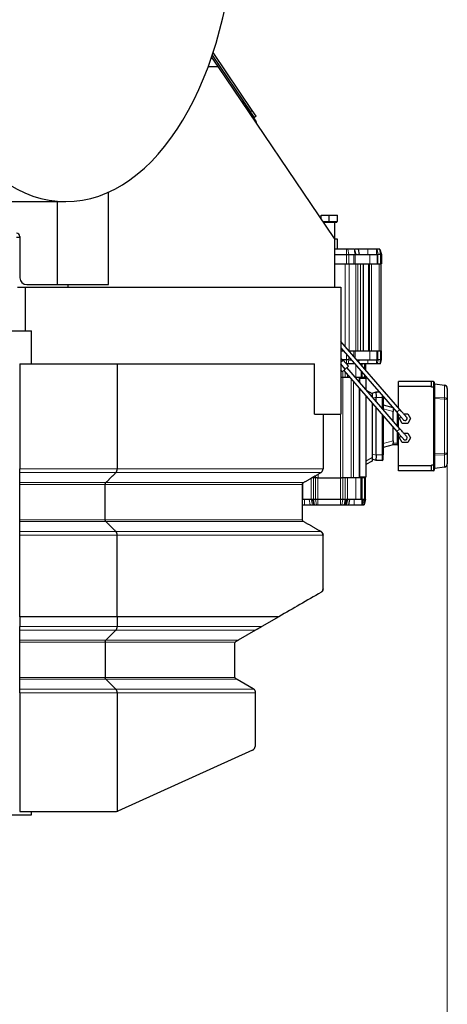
# Model space of a CAD drawing. Header units: inches. Extents: x 0 to 23760, y -13 to 16800.
# Tile 157 of 256: x 8740 to 9363, y 12909 to 14345. Entities that reach past the tile are written whole.
import ezdxf

# ---------------------------------------------------------------- set-up
doc = ezdxf.new("R2010")
doc.units = ezdxf.units.IN
doc.layers.add('1', color=7, linetype='Continuous', true_color=0xffffff)
doc.layers.add('254', color=7, linetype='Continuous', true_color=0xffffff)
doc.styles.add('latin_extended', font='simplex.shx')
doc.dimstyles.get("Standard").update_dxf_attribs({"dimtxt": 0.18, "dimasz": 0.18, "dimexe": 0.18, "dimexo": 0.0625, "dimgap": 0.09, "dimtad": 0, "dimtih": 1, "dimtoh": 1, "dimdec": 4, "dimzin": 0, "dimdsep": 46, "dimtxsty": 'Standard', "dimcen": 0.09, "dimadec": 0, "dimazin": 0, "dimtfac": 1, "dimtdec": 4, "dimtofl": 0, "dimtmove": 0, "dimatfit": 3, "dimfxl": 1, "dimtolj": 1, "dimtzin": 0, "dimarcsym": 0})

# ---------------------------------------------------------------- blocks, each defined once
blk = doc.blocks.new('_U10')
at = {"layer": '254', "color": 3, "linetype": 'Continuous', "lineweight": 13, "transparency": 16777216}
for p, q in [((9362.6, 13712.3), (9362.6, 10536.7)), ((1122.9, 11976.3), (1122.9, 10536.7)), ((1262.9, 10576.7), (9222.6, 10576.7))]:
    blk.add_line(p, q, dxfattribs=at)
at = {"layer": '254', "color": 3, "transparency": 16777216}
for points in [[(1262.9, 10600), (1262.9, 10553.4), (1122.9, 10576.7)], [(9222.6, 10553.4), (9222.6, 10600), (9362.6, 10576.7)]]:
    blk.add_solid(points, dxfattribs=at)
at = {"layer": 'Defpoints', "color": 0, "transparency": 16777216}
for p in [(9362.6, 13752.3), (1122.9, 12016.3), (9362.6, 10576.7)]:
    blk.add_point(p, dxfattribs=at)
at = {"layer": '254', "color": 2, "lineweight": 13, "transparency": 16777216, "insert": (4996.1, 10786.7), "char_height": 140, "attachment_point": 1, "style": 'latin_extended'}
blk.add_mtext('\\A1;8240', dxfattribs=at)

msp = doc.modelspace()

# ---------------------------------------------------------------- linework, layer by layer
at = {"layer": '1', "color": 2, "linetype": 'Continuous', "lineweight": 25}
for p, q in [((9028.719, 14276.832), (9019.239, 14290.888)), ((9020.17, 14293.643), (9075.934, 14210.968)), ((9078.422, 14212.645), (9021.358, 14297.245)), ((9014.251, 14276.832), (9028.719, 14276.832)), ((9198.014, 14025.843), (9028.719, 14276.832)), ((9066.446, 14220.9), (9067.119, 14221.354)), ((9067.119, 14221.354), (9072.711, 14213.064)), ((9072.711, 14213.064), (9083.988, 14196.346)), ((9074.141, 14213.626), (9072.898, 14212.788)), ((9081.526, 14202.677), (9075.934, 14210.968)), ((9078.21, 14204.912), (9079.454, 14205.751)), ((9084.014, 14204.355), (9078.422, 14212.645)), ((9084.014, 14204.355), (9081.526, 14202.677)), ((8869.014, 13958.832), (8869.014, 14093.719)), ((8565.973, 14079.833), (8806.804, 14079.833)), ((8794.792, 13958.832), (8794.792, 14079.835)), ((9178.604, 14060.132), (9190.604, 14060.132)), ((9178.604, 14054.619), (9178.604, 14060.132)), ((9181.091, 14050.932), (9190.604, 14050.932)), ((9181.631, 14050.132), (9201.854, 14050.132)), ((9182.604, 14050.132), (9182.604, 14048.688)), ((9190.604, 14060.132), (9202.604, 14060.132)), ((9190.604, 14050.932), (9190.604, 14060.132)), ((9190.604, 14050.932), (9202.604, 14050.932)), ((9198.604, 14025.132), (9198.604, 14050.132)), ((9201.854, 14050.132), (9201.854, 14050.932)), ((9202.604, 14050.932), (9202.604, 14060.132)), ((8739.805, 14028.832), (8739.805, 13968.832)), ((9202.604, 14025.132), (9198.013, 14025.132)), ((9198.014, 14025.843), (9198.014, 13955.332)), ((9202.604, 14010.332), (9202.604, 14025.132)), ((9215.694, 14010.332), (9198.013, 14010.332)), ((9217.634, 14010.332), (9215.694, 14010.332)), ((9226.835, 14010.332), (9217.634, 14010.332)), ((9227.104, 14010.332), (9226.835, 14010.332)), ((9232.74, 14010.332), (9234.218, 14002.532)), ((9259.622, 14010.332), (9246.581, 14010.332)), ((9263.814, 14010.332), (9260.236, 14010.332)), ((9264.514, 14010.332), (9263.814, 14010.332)), ((9264.514, 14010.332), (9266.604, 14002.532)), ((9198.013, 13989.332), (9215.694, 13989.332)), ((9198.014, 14002.532), (9215.694, 14002.532)), ((9215.694, 14002.532), (9219.028, 14002.532)), ((9215.694, 13989.332), (9219.028, 13989.332)), ((9219.028, 14002.532), (9226.25, 14002.532)), ((9219.028, 13989.332), (9226.25, 13989.332)), ((9226.25, 14002.532), (9228.251, 14002.532)), ((9226.25, 13989.332), (9228.251, 13989.332)), ((9228.251, 14002.532), (9249.604, 14002.532)), ((9228.251, 13989.332), (9249.604, 13989.332)), ((9240.104, 13989.332), (9240.104, 13862.332)), ((9249.604, 14002.532), (9260.604, 14002.532)), ((9249.604, 13989.332), (9260.604, 13989.332)), ((9260.604, 14002.532), (9260.604, 13989.332)), ((9260.604, 14002.532), (9261.327, 14002.532)), ((9260.604, 13989.332), (9261.327, 13989.332)), ((9261.327, 14002.532), (9261.823, 14002.532)), ((9261.327, 13989.332), (9265.401, 13989.332)), ((9265.401, 14002.532), (9261.823, 14002.532)), ((9266.604, 14002.532), (9265.401, 14002.532)), ((9266.604, 13989.332), (9265.401, 13989.332)), ((9265.604, 13989.332), (9265.604, 13862.332)), ((9266.604, 14002.532), (9266.604, 13989.332)), ((8736.099, 13955.332), (8747.514, 13955.332)), ((8747.514, 13955.332), (8747.514, 13891.342)), ((8747.514, 13955.332), (9207.514, 13955.332)), ((8749.805, 13958.832), (8794.792, 13958.832)), ((8794.792, 13958.832), (8869.014, 13958.832)), ((8810.075, 13955.332), (8810.075, 13958.832)), ((9207.514, 13955.332), (9207.514, 13769.832)), ((8064.393, 13891.341), (8756.514, 13891.341)), ((8756.514, 13843.322), (8756.514, 13891.341)), ((9293.541, 13776.628), (9207.514, 13875.792)), ((9207.513, 13862.332), (9211.248, 13862.332)), ((9207.514, 13866.637), (9289.009, 13772.697)), ((9219.191, 13862.332), (9226.25, 13862.332)), ((9226.25, 13862.332), (9228.251, 13862.332)), ((9228.251, 13862.332), (9249.604, 13862.332)), ((9249.604, 13862.332), (9260.604, 13862.332)), ((9260.604, 13849.132), (9260.604, 13862.332)), ((9260.604, 13862.332), (9261.327, 13862.332)), ((9261.327, 13862.332), (9265.401, 13862.332)), ((9266.604, 13862.332), (9265.401, 13862.332)), ((9266.604, 13849.132), (9266.604, 13862.332)), ((9207.54, 13853.866), (9207.513, 13853.897)), ((9207.514, 13853.789), (9207.54, 13853.866)), ((9210.312, 13848.382), (9207.514, 13851.608)), ((9207.514, 13845.955), (9210.69, 13848.71)), ((9215.694, 13849.132), (9209.662, 13849.132)), ((9218.553, 13839.646), (9210.69, 13848.71)), ((9219.028, 13849.132), (9215.694, 13849.132)), ((9219.028, 13849.132), (9222.699, 13849.132)), ((9230.643, 13849.132), (9249.604, 13849.132)), ((9233.577, 13845.749), (9234.218, 13849.132)), ((9249.604, 13849.132), (9260.604, 13849.132)), ((9260.604, 13849.132), (9261.327, 13849.132)), ((9261.327, 13849.132), (9261.823, 13849.132)), ((9265.401, 13849.132), (9261.823, 13849.132)), ((9265.05, 13843.332), (9266.604, 13849.132)), ((9266.604, 13849.132), (9265.401, 13849.132)), ((8739.514, 13843.332), (8739.514, 13689.929)), ((8739.514, 13843.332), (8881.505, 13843.332)), ((8881.505, 13843.332), (9169.291, 13843.332)), ((8881.505, 13843.332), (8881.505, 13689.929)), ((9169.291, 13769.832), (9169.291, 13843.332)), ((9209.489, 13831.782), (9207.513, 13834.059)), ((9209.489, 13831.782), (9207.513, 13834.059)), ((9214.021, 13835.714), (9207.514, 13843.215)), ((9209.489, 13831.782), (9214.021, 13835.714)), ((9209.489, 13831.782), (9209.489, 13831.782)), ((9211.755, 13833.748), (9289.009, 13744.697)), ((9214.021, 13835.714), (9218.553, 13839.646)), ((9215.694, 13843.332), (9215.355, 13843.332)), ((9217.992, 13843.332), (9215.694, 13843.332)), ((9293.541, 13748.628), (9216.287, 13837.68)), ((9227.193, 13843.332), (9217.992, 13843.332)), ((9236.806, 13843.332), (9235.674, 13843.332)), ((9237.104, 13843.332), (9237.104, 13841.683)), ((9237.104, 13832.528), (9237.104, 13823.332)), ((9243.604, 13843.332), (9243.604, 13834.191)), ((9259.623, 13843.332), (9246.581, 13843.332)), ((9264.221, 13843.332), (9260.644, 13843.332)), ((9265.05, 13843.332), (9264.221, 13843.332)), ((9207.514, 13823.332), (9208.439, 13823.332)), ((9210.569, 13823.332), (9208.439, 13823.332)), ((9213.64, 13823.332), (9210.569, 13823.332)), ((9217.175, 13823.332), (9213.64, 13823.332)), ((9220.791, 13823.332), (9217.175, 13823.332)), ((9229.104, 13823.332), (9228.734, 13823.332)), ((9237.104, 13823.332), (9229.104, 13823.332)), ((9234.104, 13823.332), (9234.104, 13817.14)), ((9234.604, 13822.832), (9234.604, 13821.832)), ((9244.104, 13822.832), (9234.604, 13822.832)), ((9234.604, 13821.832), (9234.604, 13816.565)), ((9237.104, 13822.832), (9237.104, 13823.332)), ((9238.569, 13823.332), (9237.104, 13823.332)), ((9242.14, 13823.332), (9238.569, 13823.332)), ((9243.604, 13823.332), (9242.14, 13823.332)), ((9243.604, 13825.035), (9243.604, 13823.332)), ((9244.104, 13822.832), (9244.104, 13821.832)), ((9244.104, 13821.832), (9244.104, 13805.614)), ((9291.604, 13810.232), (9291.604, 13817.332)), ((9339.604, 13817.332), (9291.604, 13817.332)), ((9342.604, 13817.332), (9339.604, 13817.332)), ((9339.604, 13810.232), (9339.604, 13817.332)), ((9343.604, 13816.332), (9343.604, 13808.918)), ((9234.104, 13807.984), (9234.104, 13676.832)), ((9234.604, 13807.408), (9234.604, 13678.332)), ((9244.595, 13805.049), (9253.104, 13800.136)), ((9253.104, 13800.612), (9259.084, 13802.326)), ((9259.084, 13802.326), (9259.104, 13802.332)), ((9259.104, 13802.332), (9263.299, 13802.332)), ((9339.604, 13810.232), (9291.604, 13810.232)), ((9291.604, 13778.859), (9291.604, 13810.232)), ((9339.604, 13809.332), (9339.604, 13810.232)), ((9342.604, 13809.332), (9339.604, 13809.332)), ((9343.604, 13808.918), (9343.604, 13695.746)), ((9344.465, 13814.302), (9358.3, 13812.358)), ((9362.604, 13807.407), (9362.604, 13791.023)), ((9244.104, 13796.457), (9244.104, 13678.332)), ((9253.104, 13800.136), (9253.104, 13800.612)), ((9253.104, 13800.136), (9253.104, 13794.94)), ((9259.104, 13788.323), (9259.104, 13794.332)), ((9269.104, 13795.641), (9269.104, 13794.332)), ((9269.104, 13794.332), (9269.104, 13776.796)), ((9362.604, 13791.023), (9362.604, 13713.642)), ((9253.104, 13786.084), (9253.104, 13706.724)), ((9259.104, 13710.332), (9259.104, 13779.167)), ((9269.104, 13783.332), (9283.016, 13779.604)), ((9283.604, 13778.926), (9283.604, 13777.332)), ((9283.604, 13777.332), (9283.604, 13774.829)), ((9283.604, 13774.829), (9283.604, 13773.651)), ((9283.604, 13760.082), (9283.604, 13773.651)), ((9169.291, 13769.832), (9207.514, 13769.832)), ((9181.514, 13769.832), (9181.514, 13689.929)), ((9269.104, 13767.64), (9269.104, 13710.332)), ((9291.604, 13750.861), (9291.604, 13769.707)), ((9293.021, 13763.332), (9294.669, 13766.185)), ((9297.063, 13756.332), (9293.021, 13763.332)), ((9298.992, 13770.332), (9305.146, 13770.332)), ((9305.146, 13770.332), (9309.187, 13763.332)), ((9309.187, 13763.332), (9305.146, 13756.332)), ((9283.604, 13731.013), (9283.604, 13750.927)), ((9305.146, 13756.332), (9297.063, 13756.332)), ((9283.604, 13731.013), (9283.604, 13729.835)), ((9291.604, 13694.432), (9291.604, 13741.706)), ((9293.021, 13735.332), (9294.664, 13738.178)), ((9297.063, 13728.332), (9293.021, 13735.332)), ((9299.003, 13742.332), (9305.146, 13742.332)), ((9305.146, 13742.332), (9309.187, 13735.332)), ((9309.187, 13735.332), (9305.146, 13728.332)), ((9283.604, 13725.217), (9269.104, 13721.332)), ((9283.604, 13729.835), (9283.604, 13727.332)), ((9283.604, 13725.332), (9283.604, 13727.332)), ((9289.604, 13725.332), (9283.604, 13725.332)), ((9283.604, 13725.332), (9283.604, 13725.217)), ((9305.146, 13728.332), (9297.063, 13728.332)), ((9253.104, 13701.528), (9244.104, 13696.332)), ((9253.104, 13706.724), (9253.104, 13701.528)), ((9259.084, 13702.338), (9253.104, 13704.052)), ((9259.104, 13702.332), (9259.084, 13702.338)), ((9267.604, 13702.332), (9259.104, 13702.332)), ((9269.104, 13703.832), (9269.104, 13710.332)), ((9362.604, 13713.642), (9362.604, 13697.257)), ((8739.514, 13684.732), (8739.514, 13689.929)), ((9291.604, 13687.332), (9291.604, 13694.432)), ((9339.604, 13694.432), (9291.604, 13694.432)), ((9339.604, 13687.332), (9291.604, 13687.332)), ((9342.604, 13695.332), (9339.604, 13695.332)), ((9339.604, 13694.432), (9339.604, 13695.332)), ((9339.604, 13687.332), (9339.604, 13694.432)), ((9342.604, 13687.332), (9339.604, 13687.332)), ((9343.604, 13695.746), (9343.604, 13688.332)), ((9358.3, 13692.306), (9344.465, 13690.362)), ((9167.569, 13676.832), (9164.846, 13676.832)), ((9170.64, 13676.832), (9167.569, 13676.832)), ((9172.77, 13676.832), (9170.64, 13676.832)), ((9172.77, 13676.832), (9174.305, 13676.832)), ((9174.305, 13676.832), (9206.903, 13676.832)), ((9206.903, 13676.832), (9208.439, 13676.832)), ((9210.569, 13676.832), (9208.439, 13676.832)), ((9213.64, 13676.832), (9210.569, 13676.832)), ((9217.175, 13676.832), (9213.64, 13676.832)), ((9229.104, 13676.832), (9217.175, 13676.832)), ((9237.104, 13676.832), (9229.104, 13676.832)), ((9234.604, 13678.332), (9234.604, 13677.332)), ((9244.104, 13677.332), (9234.604, 13677.332)), ((9237.104, 13676.832), (9237.104, 13677.332)), ((9237.104, 13645.582), (9237.104, 13676.832)), ((9238.569, 13676.832), (9237.104, 13676.832)), ((9242.14, 13676.832), (9238.569, 13676.832)), ((9243.604, 13676.832), (9242.14, 13676.832)), ((9243.604, 13645.582), (9243.604, 13676.832)), ((9244.104, 13677.332), (9244.104, 13678.332)), ((8739.514, 13667.412), (8739.514, 13670.01)), ((8739.514, 13615.876), (8739.514, 13667.412)), ((8864.185, 13615.876), (8864.185, 13667.412)), ((9151.514, 13615.876), (9151.514, 13667.412)), ((9152.104, 13645.582), (9151.513, 13645.582)), ((9164.033, 13645.582), (9152.104, 13645.582)), ((9165.947, 13645.582), (9164.033, 13645.582)), ((9167.569, 13645.582), (9165.947, 13645.582)), ((9170.64, 13645.582), (9167.569, 13645.582)), ((9174.175, 13645.582), (9170.64, 13645.582)), ((9207.033, 13645.582), (9174.175, 13645.582)), ((9210.569, 13645.582), (9207.033, 13645.582)), ((9213.64, 13645.582), (9210.569, 13645.582)), ((9213.64, 13645.582), (9215.262, 13645.582)), ((9217.197, 13645.582), (9215.053, 13637.582)), ((9217.175, 13645.582), (9215.262, 13645.582)), ((9229.104, 13645.582), (9217.175, 13645.582)), ((9220.008, 13645.582), (9218.491, 13637.582)), ((9237.104, 13645.582), (9229.104, 13645.582)), ((9238.569, 13645.582), (9237.104, 13645.582)), ((9239.726, 13645.582), (9238.569, 13645.582)), ((9242.14, 13645.582), (9239.726, 13645.582)), ((9243.604, 13645.582), (9241.461, 13637.582)), ((9243.604, 13645.582), (9242.14, 13645.582)), ((9151.513, 13637.582), (9154.376, 13637.582)), ((9167.955, 13637.582), (9167.987, 13637.582)), ((9167.987, 13637.582), (9169.085, 13637.582)), ((9169.085, 13637.582), (9172.156, 13637.582)), ((9172.156, 13637.582), (9174.175, 13637.582)), ((9174.175, 13637.582), (9207.033, 13637.582)), ((9207.033, 13637.582), (9209.053, 13637.582)), ((9209.053, 13637.582), (9212.124, 13637.582)), ((9212.124, 13637.582), (9213.393, 13637.582)), ((9213.393, 13637.582), (9213.475, 13637.582)), ((9226.874, 13637.582), (9237.835, 13637.582)), ((9238.284, 13637.582), (9240.624, 13637.582)), ((9240.624, 13637.582), (9241.461, 13637.582)), ((8739.514, 13593.359), (8739.514, 13598.556)), ((8739.514, 13474.419), (8739.514, 13459.924)), ((8881.505, 13474.419), (8881.505, 13459.924)), ((8881.505, 13474.419), (8881.505, 13474.419)), ((9117.282, 13474.419), (9092.244, 13459.924)), ((8739.514, 13454.732), (8739.514, 13459.924)), ((8739.514, 13440.01), (8739.514, 13454.732)), ((8865.051, 13440.01), (8879.773, 13454.732)), ((9083.277, 13454.732), (9057.846, 13440.01)), ((8739.514, 13437.412), (8739.514, 13440.01)), ((8739.514, 13385.876), (8739.514, 13437.412)), ((8864.185, 13437.412), (8864.185, 13385.876)), ((9052.514, 13435.194), (9052.514, 13387.117)), ((8739.514, 13383.278), (8739.514, 13385.876)), ((8739.514, 13368.556), (8739.514, 13383.278)), ((8865.051, 13383.278), (8879.773, 13368.556)), ((9056.163, 13383.278), (9079.514, 13369.797)), ((8739.514, 13363.359), (8739.514, 13368.556)), ((8739.514, 13363.359), (8739.514, 13190.332)), ((8881.505, 13363.359), (8881.505, 13190.56)), ((9081.025, 13368.556), (9081.208, 13368.337)), ((9082.514, 13363.359), (9082.514, 13285.268)), ((9078.986, 13279.801), (8882.339, 13190.866)), ((8064.393, 13185.341), (8756.514, 13185.341)), ((8739.514, 13190.332), (8879.867, 13190.332)), ((8756.514, 13185.341), (8756.514, 13190.338))]:
    msp.add_line(p, q, dxfattribs=at)
at = {"layer": '1', "color": 110, "linetype": 'Continuous', "lineweight": 13}
for p, q in [((9065.31, 14226.719), (9063.393, 14225.427)), ((9072.711, 14213.064), (9072.038, 14212.61)), ((9075.934, 14210.968), (9078.422, 14212.645)), ((9215.694, 14010.332), (9215.694, 14002.532)), ((9217.634, 14010.332), (9219.028, 14002.532)), ((9246.581, 14010.332), (9246.581, 14002.532)), ((9263.814, 14010.332), (9265.401, 14002.532)), ((9213.791, 13989.332), (9213.791, 13868.559)), ((9215.694, 14002.532), (9215.694, 13989.332)), ((9219.028, 14002.532), (9219.028, 13989.332)), ((9219.447, 13989.332), (9219.447, 13862.332)), ((9226.25, 14002.532), (9226.25, 13989.332)), ((9228.251, 14002.532), (9228.251, 13989.332)), ((9229.433, 13989.332), (9229.433, 13862.332)), ((9232.261, 13989.332), (9232.261, 13862.332)), ((9236.104, 13989.332), (9236.104, 13862.332)), ((9247.604, 13989.332), (9247.604, 13862.332)), ((9249.447, 13989.332), (9249.447, 13862.332)), ((9249.604, 14002.532), (9249.604, 13989.332)), ((9252.276, 13989.332), (9252.276, 13862.332)), ((9261.327, 14002.532), (9261.327, 13989.332)), ((9263.261, 13989.332), (9263.261, 13862.332)), ((9265.401, 14002.532), (9265.401, 13989.332)), ((9226.25, 13854.195), (9226.25, 13862.332)), ((9228.251, 13851.889), (9228.251, 13862.332)), ((9249.604, 13849.132), (9249.604, 13862.332)), ((9261.327, 13849.132), (9261.327, 13862.332)), ((9265.401, 13849.132), (9265.401, 13862.332)), ((9215.694, 13849.132), (9215.694, 13857.207)), ((9215.694, 13843.332), (9215.694, 13849.132)), ((9217.992, 13843.332), (9219.028, 13849.132)), ((9219.028, 13849.132), (9219.028, 13853.364)), ((9246.581, 13843.332), (9246.581, 13849.132)), ((9264.221, 13843.332), (9265.401, 13849.132)), ((9210.569, 13832.719), (9210.569, 13823.332)), ((9213.64, 13831.575), (9213.64, 13823.332)), ((9217.175, 13843.332), (9217.175, 13841.234)), ((9217.175, 13838.45), (9217.175, 13836.655)), ((9229.104, 13841.749), (9229.104, 13823.332)), ((9238.569, 13843.332), (9238.569, 13839.995)), ((9238.569, 13830.84), (9238.569, 13823.332)), ((9242.14, 13843.332), (9242.14, 13835.879)), ((9210.439, 13823.332), (9210.439, 13676.832)), ((9217.175, 13827.5), (9217.175, 13823.332)), ((9222.55, 13821.304), (9222.55, 13676.832)), ((9226.085, 13817.227), (9226.085, 13676.832)), ((9244.104, 13821.832), (9234.604, 13821.832)), ((9242.14, 13826.723), (9242.14, 13823.332)), ((9342.604, 13809.332), (9342.604, 13817.332)), ((9342.604, 13695.332), (9342.604, 13809.332)), ((9358.3, 13811.488), (9344.465, 13813.432)), ((9344.465, 13813.432), (9344.465, 13794.749)), ((9358.3, 13793.944), (9358.3, 13811.488)), ((9259.084, 13794.636), (9254.715, 13793.383)), ((9267.604, 13794.332), (9259.104, 13794.332)), ((9267.604, 13797.37), (9267.604, 13794.332)), ((9269.104, 13794.332), (9267.604, 13794.332)), ((9267.604, 13778.526), (9267.604, 13794.332)), ((9344.465, 13794.749), (9358.3, 13793.944)), ((9358.3, 13791.843), (9344.465, 13792.648)), ((9344.465, 13792.648), (9344.465, 13712.016)), ((9358.3, 13712.821), (9358.3, 13791.843)), ((9283.604, 13773.651), (9269.104, 13777.536)), ((9284.988, 13777.332), (9283.604, 13777.332)), ((9289.009, 13772.697), (9293.541, 13776.628)), ((9206.903, 13769.832), (9206.903, 13676.832)), ((9267.604, 13710.332), (9267.604, 13769.37)), ((9289.604, 13753.166), (9289.604, 13772.011)), ((9289.009, 13744.697), (9293.541, 13748.628)), ((9269.104, 13727.128), (9283.604, 13731.013)), ((9289.604, 13727.332), (9289.604, 13744.01)), ((9289.604, 13727.332), (9283.604, 13727.332)), ((9291.604, 13727.332), (9289.604, 13727.332)), ((9289.604, 13725.332), (9289.604, 13727.332)), ((9244.104, 13701.528), (9253.104, 13706.724)), ((9253.104, 13711.743), (9259.084, 13710.028)), ((9259.104, 13710.332), (9267.604, 13710.332)), ((9267.604, 13710.332), (9267.604, 13702.332)), ((9269.104, 13710.332), (9267.604, 13710.332)), ((9344.465, 13712.016), (9358.3, 13712.821)), ((9358.3, 13710.721), (9344.465, 13709.915)), ((9344.465, 13709.915), (9344.465, 13691.232)), ((9358.3, 13693.176), (9358.3, 13710.721)), ((9342.604, 13687.332), (9342.604, 13695.332)), ((9344.465, 13691.232), (9358.3, 13693.176)), ((8879.773, 13684.732), (8739.514, 13684.732)), ((9178.514, 13684.732), (8879.773, 13684.732)), ((9164.033, 13645.582), (9164.033, 13676.372)), ((9167.569, 13645.582), (9167.569, 13676.832)), ((9170.64, 13645.582), (9170.64, 13676.832)), ((9170.77, 13680.263), (9170.77, 13676.832)), ((9174.175, 13645.582), (9174.175, 13676.832)), ((9174.305, 13682.305), (9174.305, 13676.832)), ((9207.033, 13645.582), (9207.033, 13676.832)), ((9210.569, 13645.582), (9210.569, 13676.832)), ((9213.64, 13645.582), (9213.64, 13676.832)), ((9217.175, 13645.582), (9217.175, 13676.832)), ((9229.104, 13645.582), (9229.104, 13676.832)), ((9244.104, 13678.332), (9234.604, 13678.332)), ((9238.569, 13645.582), (9238.569, 13676.832)), ((9242.14, 13645.582), (9242.14, 13676.832)), ((8865.051, 13670.01), (8739.514, 13670.01)), ((8864.185, 13667.412), (8739.514, 13667.412)), ((9151.514, 13667.412), (8864.185, 13667.412)), ((9153.014, 13670.01), (8865.051, 13670.01)), ((9152.104, 13645.582), (9152.104, 13669.157)), ((9154.377, 13645.582), (9154.376, 13637.582)), ((9161.246, 13645.582), (9162.761, 13637.582)), ((9164.039, 13645.582), (9166.182, 13637.582)), ((9164.04, 13645.582), (9166.184, 13637.582)), ((9167.569, 13645.582), (9169.085, 13637.582)), ((9170.64, 13645.582), (9172.156, 13637.582)), ((9174.175, 13645.582), (9174.175, 13637.582)), ((9207.033, 13645.582), (9207.033, 13637.582)), ((9210.569, 13645.582), (9209.053, 13637.582)), ((9213.64, 13645.582), (9212.124, 13637.582)), ((9226.875, 13645.582), (9226.874, 13637.582)), ((9237.835, 13645.582), (9237.835, 13637.582)), ((9238.945, 13645.582), (9238.124, 13637.582)), ((9242.14, 13645.582), (9240.624, 13637.582)), ((8864.185, 13615.876), (8739.514, 13615.876)), ((9151.514, 13615.876), (8864.185, 13615.876)), ((8865.051, 13613.278), (8739.514, 13613.278)), ((9153.014, 13613.278), (8865.051, 13613.278)), ((8879.773, 13598.556), (8739.514, 13598.556)), ((8881.505, 13593.359), (8739.514, 13593.359)), ((9178.513, 13598.556), (8879.773, 13598.556)), ((9181.513, 13593.359), (8881.505, 13593.359)), ((8881.505, 13459.924), (8739.514, 13459.924)), ((9092.244, 13459.924), (8881.505, 13459.924)), ((8879.773, 13454.732), (8739.514, 13454.732)), ((9083.277, 13454.732), (8879.773, 13454.732)), ((8865.051, 13440.01), (8739.514, 13440.01)), ((8864.185, 13437.412), (8739.514, 13437.412)), ((9053.494, 13437.412), (8864.185, 13437.412)), ((9057.846, 13440.01), (8865.051, 13440.01)), ((8864.185, 13385.876), (8739.514, 13385.876)), ((9052.782, 13385.876), (8864.185, 13385.876)), ((8865.051, 13383.278), (8739.514, 13383.278)), ((9056.163, 13383.278), (8865.051, 13383.278)), ((8879.773, 13368.556), (8739.514, 13368.556)), ((8739.514, 13363.359), (8881.505, 13363.359)), ((9081.025, 13368.556), (8879.773, 13368.556)), ((8881.505, 13363.359), (9082.514, 13363.359))]:
    msp.add_line(p, q, dxfattribs=at)
at = {"layer": '1', "color": 2, "linetype": 'Continuous', "lineweight": 25}
for centre, radius, start, end in [((9061.165, 14223.924), 5, 336.519531, 34), ((9079.014, 14192.991), 6, 3.843062, 34), ((8734.805, 14028.832), 5, 0, 90), ((8749.805, 13968.832), 10, 180, 270), ((9342.604, 13816.332), 1, 0, 90), ((9344.604, 13815.293), 1, 180, 262), ((9357.604, 13807.407), 5, 0, 82), ((9289.604, 13781.332), 2, 307.829531, 0), ((9301.104, 13763.332), 3, 227.745, 51.39), ((9301.104, 13735.332), 3, 220.955625, 0), ((9301.104, 13735.332), 3, 0, 40.9725), ((9289.604, 13723.332), 2, 0, 90), ((9267.604, 13703.832), 1.5, 270, 0), ((9342.604, 13688.332), 1, 270, 0), ((9344.604, 13689.371), 1, 98, 180), ((9357.604, 13697.257), 5, 278, 0), ((9175.514, 13515.062), 6, 337.472689, 0), ((9055.514, 13435.194), 3, 132.31333, 180), ((9055.514, 13435.194), 3, 120.067013, 132.313944), ((9055.514, 13387.117), 3, 204.435938, 213.7425), ((9076.514, 13285.268), 6, 294.335399, 0), ((8879.867, 13196.332), 6, 270, 285.847156)]:
    msp.add_arc(centre, radius, start, end, dxfattribs=at)
for centre, major_axis, ratio, start_param, end_param in [((8806.804, 14510.333), (0, 430.5), 0.57357644, 0.09312407, 6.19006123), ((8734.889, 14190.341), (0, -162.5), 0.81915204, 0, 0.03701189), ((9260.229, 13794.332), (-1.124, 7.999), 0.13529591, 0.01901231, 1.5137594), ((9342.604, 13808.918), (-1, 0), 0.41421356, 3.14159265, 4.71238898), ((9231.205, 13794.332), (27.899, 0), 0.2867446, 0, 0.0380245), ((9260.229, 13710.332), (1.124, 7.999), 0.13529591, 1.62783325, 3.12258034), ((9231.205, 13710.332), (-27.9, 0), 0.28674384, 3.10356826, 3.14159267), ((9342.604, 13695.746), (-1, 0), 0.41421356, 1.57079633, 3.14159265), ((9055.514, 13387.117), (-3, 0), 1, 0, 0.42647829), ((9076.514, 13364.6), (-4.667, 3.77), 1, 4.54081115, 4.86826514), ((8879.867, 13196.332), (-2.029, 5.647), 0.99999999, 3.07324196, 3.22138974)]:
    msp.add_ellipse(centre, major_axis=major_axis, ratio=ratio, start_param=start_param, end_param=end_param, dxfattribs=at)
at = {"layer": '1', "color": 110, "linetype": 'Continuous', "lineweight": 13}
for centre, major_axis, ratio, start_param, end_param in [((9344.604, 13815.293), (0, 1.879), 0.53228873, 1.57079633, 3.00196631), ((9344.048, 13811.332), (-0.418, -2.971), 0.05755184, 2.36424999, 3.14159265), ((9357.883, 13809.387), (0.418, 2.971), 0.05755184, 5.50584264, 6.28318531), ((9357.604, 13807.407), (-5, 0), 0.82426407, 3.14159265, 4.57276264), ((9344.604, 13794.289), (-1, 0), 0.46446609, 4.85201532, 6.28318531), ((9344.604, 13794.289), (0, 1.657), 0.60355339, 1.57079633, 3.00196631), ((9344.048, 13792.648), (-0.174, -2.995), 0.13894242, 1.57888453, 2.3562272), ((9357.604, 13791.023), (-5, 0), 0.58994949, 3.14159265, 4.57276264), ((9357.883, 13791.843), (0.174, 2.995), 0.13894242, 4.72047719, 5.49781985), ((9357.604, 13791.023), (-5, 0), 0.16568542, 3.14159265, 4.57276264), ((9344.604, 13710.375), (0, 1.657), 0.60355339, 0.13962634, 1.57079633), ((9344.604, 13710.375), (-1, 0), 0.46446609, 0, 1.43116999), ((9344.048, 13712.016), (0.174, -2.995), 0.13894242, 0.78536545, 1.56270812), ((9357.604, 13713.642), (-5, 0), 0.58994949, 1.71042267, 3.14159265), ((9357.604, 13713.642), (-5, 0), 0.16568542, 1.71042267, 3.14159265), ((9357.883, 13712.821), (-0.174, 2.995), 0.13894242, 3.92695811, 4.70430077), ((9344.604, 13689.371), (0, 1.879), 0.53228873, 0.13962634, 1.57079633), ((9344.048, 13693.332), (0.418, -2.971), 0.05755184, 0, 0.77734267), ((9357.604, 13697.257), (-5, 0), 0.82426407, 1.71042267, 3.14159265), ((9357.883, 13695.277), (-0.418, 2.971), 0.05755184, 3.14159265, 3.91893532)]:
    msp.add_ellipse(centre, major_axis=major_axis, ratio=ratio, start_param=start_param, end_param=end_param, dxfattribs=at)
for points, degree in [([(9226.835, 14010.332), (9227.299, 14007.732), (9227.763, 14005.132), (9228.227, 14002.532)], 3), ([(9259.622, 14010.332), (9259.622, 14007.732), (9259.622, 14005.132), (9259.623, 14002.532)], 3), ([(9260.236, 14010.332), (9261.823, 14002.532)], 1), ([(9259.623, 13843.332), (9259.623, 13849.132)], 1), ([(9260.643, 13843.332), (9261.821, 13849.132)], 1), ([(8739.514, 13689.929), (8881.505, 13689.929)], 1), ([(8881.505, 13689.929), (9181.514, 13689.929)], 1)]:
    msp.add_open_spline(points, degree=degree, dxfattribs=at)
at = {"layer": '1', "color": 2, "linetype": 'Continuous', "lineweight": 25}
for points, degree in [([(9227.104, 14010.332), (9229.194, 14002.532)], 1), ([(8739.514, 13670.01), (8739.514, 13677.371), (8739.514, 13684.732)], 2), ([(8865.051, 13670.01), (8872.412, 13677.371), (8879.773, 13684.732)], 2), ([(9153.014, 13670.01), (9165.764, 13677.371), (9178.514, 13684.732)], 2), ([(9237.835, 13637.582), (9237.937, 13637.582), (9238.034, 13637.582), (9238.124, 13637.582)], 3), ([(9238.124, 13637.582), (9238.18, 13637.582), (9238.234, 13637.582), (9238.284, 13637.582)], 3), ([(8739.514, 13598.556), (8739.514, 13605.917), (8739.514, 13613.278)], 2), ([(8879.773, 13598.556), (8872.412, 13605.917), (8865.051, 13613.278)], 2), ([(9178.513, 13598.556), (9165.764, 13605.917), (9153.014, 13613.278)], 2), ([(8739.514, 13474.419), (8739.514, 13533.889), (8739.514, 13593.359)], 2), ([(8881.505, 13474.419), (8881.505, 13533.889), (8881.505, 13593.359)], 2), ([(9181.513, 13515.053), (9181.513, 13554.206), (9181.513, 13593.359)], 2), ([(9178.52, 13509.87), (9158.107, 13498.053), (9137.695, 13486.236), (9117.282, 13474.419)], 3)]:
    msp.add_open_spline(points, degree=degree, dxfattribs=at)
for points, knots in [([(9232.74, 14010.332), (9230.925, 14010.332), (9229.491, 14010.332), (9228.326, 14010.332), (9228.14, 14010.332), (9227.977, 14010.332)], [0, 0, 0, 0, 0.82027472, 0.82027472, 1, 1, 1, 1]), ([(9246.581, 14010.332), (9244.042, 14010.332), (9241.489, 14010.332), (9236.743, 14010.332), (9234.556, 14010.332), (9232.74, 14010.332)], [0, 0, 0, 0, 0.5, 0.5, 1, 1, 1, 1]), ([(9260.236, 14010.332), (9260.158, 14010.332), (9260.064, 14010.332), (9259.858, 14010.332), (9259.742, 14010.332), (9259.622, 14010.332)], [0, 0, 0, 0, 0.49907748, 0.49907748, 1, 1, 1, 1]), ([(9227.64, 13843.332), (9227.636, 13843.332), (9227.597, 13843.332), (9227.448, 13843.332), (9227.335, 13843.332), (9227.192, 13843.332)], [0, 0, 0, 0, 0.49104733, 0.49104733, 1, 1, 1, 1]), ([(9246.581, 13843.332), (9244.108, 13843.332), (9241.623, 13843.332), (9238.45, 13843.332), (9237.611, 13843.332), (9236.806, 13843.332)], [0, 0, 0, 0, 0.72723971, 0.72723971, 1, 1, 1, 1]), ([(9260.643, 13843.332), (9260.515, 13843.332), (9260.358, 13843.332), (9260.012, 13843.332), (9259.82, 13843.332), (9259.623, 13843.332)], [0, 0, 0, 0, 0.50042002, 0.50042002, 1, 1, 1, 1]), ([(9302.987, 13765.667), (9303.016, 13765.646), (9302.714, 13766.008), (9301.599, 13767.31), (9300.435, 13768.661), (9298.985, 13770.341), (9296.735, 13772.943), (9294.876, 13775.088), (9293.541, 13776.628)], [0, 0, 0, 0, 0.24660736, 0.37093618, 0.49585542, 0.62131945, 0.74729326, 1, 1, 1, 1]), ([(9289.009, 13772.697), (9290.36, 13771.14), (9292.269, 13768.943), (9294.626, 13766.234), (9296.188, 13764.441), (9297.477, 13762.965), (9298.766, 13761.495), (9299.182, 13761.031), (9299.221, 13760.997)], [0, 0, 0, 0, 0.24632809, 0.37090166, 0.49599652, 0.6215935, 0.74779561, 1, 1, 1, 1]), ([(9289.009, 13744.697), (9290.352, 13743.148), (9292.236, 13740.977), (9294.539, 13738.321), (9296.046, 13736.585), (9297.272, 13735.172), (9298.474, 13733.786), (9298.833, 13733.372), (9298.838, 13733.366)], [0, 0, 0, 0, 0.24945703, 0.37471695, 0.49999275, 0.62525754, 0.75054171, 1, 1, 1, 1]), ([(9303.37, 13737.298), (9303.365, 13737.304), (9303.006, 13737.718), (9301.804, 13739.104), (9300.578, 13740.517), (9299.072, 13742.253), (9296.768, 13744.909), (9294.884, 13747.08), (9293.541, 13748.628)], [0, 0, 0, 0, 0.24945829, 0.37474246, 0.50000725, 0.62528305, 0.75054297, 1, 1, 1, 1]), ([(9165.932, 13645.582), (9166.033, 13645.18), (9166.135, 13644.778), (9166.44, 13643.573), (9166.643, 13642.769), (9167.031, 13641.235), (9167.216, 13640.504), (9167.586, 13639.043), (9167.77, 13638.313), (9167.955, 13637.582)], [0, 0, 0, 0, 0.15070951, 0.15070951, 0.45212852, 0.45212852, 0.72606426, 0.72606426, 1, 1, 1, 1]), ([(9165.947, 13645.582), (9166.115, 13644.917), (9166.284, 13644.251), (9166.623, 13642.92), (9166.793, 13642.253), (9167.303, 13640.253), (9167.645, 13638.918), (9167.987, 13637.582)], [0, 0, 0, 0, 0.25, 0.25, 0.5, 0.5, 1, 1, 1, 1]), ([(9215.262, 13645.582), (9215.109, 13644.916), (9214.955, 13644.251), (9214.645, 13642.918), (9214.49, 13642.252), (9214.023, 13640.252), (9213.709, 13638.917), (9213.393, 13637.582)], [0, 0, 0, 0, 0.25, 0.25, 0.5, 0.5, 1, 1, 1, 1]), ([(9215.306, 13645.582), (9215.304, 13645.576), (9215.303, 13645.57), (9215.296, 13645.541), (9215.291, 13645.518), (9215.264, 13645.401), (9215.243, 13645.307), (9215.136, 13644.84), (9215.05, 13644.465), (9214.793, 13643.343), (9214.622, 13642.594), (9214.288, 13641.135), (9214.126, 13640.425), (9213.801, 13639.003), (9213.638, 13638.293), (9213.475, 13637.582)], [0, 0, 0, 0, 0.00219246, 0.00219246, 0.01096228, 0.01096228, 0.04604159, 0.04604159, 0.18635883, 0.18635883, 0.46699331, 0.46699331, 0.73349666, 0.73349666, 1, 1, 1, 1]), ([(9217.219, 13645.582), (9216.861, 13644.249), (9216.504, 13642.915), (9215.79, 13640.249), (9215.432, 13638.915), (9215.075, 13637.582)], [0, 0, 0, 0, 0.5, 0.5, 1, 1, 1, 1]), ([(9239.726, 13645.582), (9239.483, 13644.249), (9239.24, 13642.915), (9238.879, 13640.915), (9238.759, 13640.249), (9238.52, 13638.915), (9238.402, 13638.249), (9238.284, 13637.582)], [0, 0, 0, 0, 0.5, 0.5, 0.75, 0.75, 1, 1, 1, 1]), ([(9154.376, 13637.582), (9155.908, 13637.582), (9157.453, 13637.582), (9160.329, 13637.582), (9161.658, 13637.582), (9162.761, 13637.582)], [0, 0, 0, 0, 0.5, 0.5, 1, 1, 1, 1]), ([(9162.761, 13637.582), (9163.863, 13637.582), (9164.734, 13637.582), (9165.429, 13637.582), (9165.533, 13637.582), (9165.626, 13637.582)], [0, 0, 0, 0, 0.83365898, 0.83365898, 1, 1, 1, 1]), ([(9166.184, 13637.582), (9166.184, 13637.582), (9166.185, 13637.582), (9166.186, 13637.582), (9166.185, 13637.582), (9166.193, 13637.582), (9166.204, 13637.582), (9166.225, 13637.582), (9166.238, 13637.582), (9166.277, 13637.582), (9166.303, 13637.582), (9166.378, 13637.582), (9166.421, 13637.582), (9166.528, 13637.582), (9166.564, 13637.582), (9166.578, 13637.582), (9166.545, 13637.582), (9167.086, 13637.582), (9167.495, 13637.582), (9167.904, 13637.582)], [0, 0, 0, 0, 0.03735011, 0.03735011, 0.08268432, 0.08268432, 0.17335274, 0.17335274, 0.26402116, 0.26402116, 0.35468957, 0.35468957, 0.53602641, 0.53602641, 0.62669483, 0.62669483, 0.71736325, 0.71736325, 1, 1, 1, 1]), ([(9213.475, 13637.582), (9213.837, 13637.582), (9214.199, 13637.582), (9214.692, 13637.582), (9214.659, 13637.582), (9214.673, 13637.582), (9214.711, 13637.582), (9214.816, 13637.582), (9214.86, 13637.582), (9214.96, 13637.582), (9215.003, 13637.582), (9215.033, 13637.582), (9215.045, 13637.582), (9215.053, 13637.582), (9215.052, 13637.582), (9215.053, 13637.582), (9215.053, 13637.582), (9215.053, 13637.582)], [0, 0, 0, 0, 0.25747826, 0.25747826, 0.35090731, 0.35090731, 0.44433636, 0.44433636, 0.63119446, 0.63119446, 0.81805256, 0.81805256, 0.91148161, 0.91148161, 0.95819614, 0.95819614, 1, 1, 1, 1]), ([(9215.616, 13637.582), (9215.712, 13637.582), (9215.82, 13637.582), (9216.52, 13637.582), (9217.39, 13637.582), (9218.491, 13637.582)], [0, 0, 0, 0, 0.17297403, 0.17297403, 1, 1, 1, 1]), ([(9218.491, 13637.582), (9219.593, 13637.582), (9220.922, 13637.582), (9223.798, 13637.582), (9225.342, 13637.582), (9226.874, 13637.582)], [0, 0, 0, 0, 0.5, 0.5, 1, 1, 1, 1]), ([(9178.513, 13598.556), (9178.742, 13598.424), (9178.96, 13598.278), (9179.271, 13598.039), (9179.372, 13597.956), (9179.52, 13597.826), (9179.593, 13597.76), (9179.665, 13597.692), (9179.712, 13597.646), (9179.735, 13597.623), (9179.945, 13597.413), (9180.117, 13597.216), (9180.433, 13596.804), (9180.578, 13596.587), (9180.774, 13596.248), (9180.836, 13596.132), (9180.953, 13595.895), (9181.007, 13595.776), (9181.157, 13595.413), (9181.241, 13595.167), (9181.375, 13594.665), (9181.427, 13594.409), (9181.47, 13594.082), (9181.478, 13594.017), (9181.491, 13593.886), (9181.496, 13593.82), (9181.509, 13593.623), (9181.513, 13593.491), (9181.513, 13593.359)], [0, 0, 0, 0, 0.125, 0.125, 0.1875, 0.1875, 0.21875, 0.234375, 0.234375, 0.25, 0.25, 0.375, 0.375, 0.5, 0.5, 0.5625, 0.5625, 0.625, 0.625, 0.75, 0.75, 0.875, 0.875, 0.90625, 0.90625, 0.9375, 0.9375, 1, 1, 1, 1]), ([(9181.513, 13515.044), (9181.513, 13514.866), (9181.505, 13514.69), (9181.473, 13514.345), (9181.45, 13514.174), (9181.416, 13513.986), (9181.412, 13513.965), (9181.404, 13513.923), (9181.392, 13513.861), (9181.362, 13513.719), (9181.333, 13513.6), (9181.271, 13513.367), (9181.225, 13513.218), (9181.149, 13513.002), (9181.123, 13512.931), (9181.081, 13512.826), (9181.067, 13512.792), (9181.039, 13512.724), (9181.025, 13512.69), (9180.952, 13512.524), (9180.891, 13512.398), (9180.764, 13512.156), (9180.699, 13512.04), (9180.563, 13511.818), (9180.493, 13511.712), (9180.385, 13511.559), (9180.349, 13511.509), (9180.275, 13511.411), (9180.238, 13511.363), (9180.126, 13511.223), (9180.051, 13511.134), (9179.898, 13510.964), (9179.82, 13510.883), (9179.664, 13510.728), (9179.585, 13510.654), (9179.346, 13510.441), (9179.184, 13510.312), (9178.855, 13510.075), (9178.689, 13509.967), (9178.52, 13509.87)], [0, 0, 0, 0, 0.0625, 0.0625, 0.125, 0.125, 0.1328125, 0.1328125, 0.140625, 0.15625, 0.1875, 0.1875, 0.25, 0.25, 0.28125, 0.28125, 0.296875, 0.296875, 0.3125, 0.3125, 0.375, 0.375, 0.4375, 0.4375, 0.5, 0.5, 0.53125, 0.53125, 0.5625, 0.5625, 0.625, 0.625, 0.6875, 0.6875, 0.75, 0.75, 0.875, 0.875, 1, 1, 1, 1]), ([(8881.505, 13474.419), (8869.672, 13474.419), (8857.84, 13474.419), (8834.175, 13474.419), (8822.342, 13474.419), (8798.677, 13474.419), (8786.844, 13474.419), (8763.179, 13474.419), (8751.346, 13474.419), (8739.514, 13474.419)], [0, 0, 0, 0, 0.25, 0.25, 0.5, 0.5, 0.75, 0.75, 1, 1, 1, 1]), ([(9117.282, 13474.419), (9110.93, 13474.419), (9104.577, 13474.419), (9070.462, 13474.419), (9042.699, 13474.419), (8970.459, 13474.419), (8925.982, 13474.419), (8881.505, 13474.419)], [0, 0, 0, 0, 0.08082961, 0.08082961, 0.43408162, 0.43408162, 1, 1, 1, 1]), ([(9092.244, 13459.924), (9091.953, 13459.755), (9091.657, 13459.584), (9091.051, 13459.233), (9090.742, 13459.054), (9090.109, 13458.688), (9089.786, 13458.5), (9089.37, 13458.26), (9089.286, 13458.211), (9089.117, 13458.113), (9089.032, 13458.064), (9088.776, 13457.916), (9088.603, 13457.816), (9088.251, 13457.612), (9088.073, 13457.509), (9087.71, 13457.299), (9087.526, 13457.192), (9087.15, 13456.975), (9086.959, 13456.864), (9086.566, 13456.637), (9086.365, 13456.52), (9086.055, 13456.341), (9085.949, 13456.28), (9085.735, 13456.156), (9085.626, 13456.093), (9085.459, 13455.996), (9085.403, 13455.963), (9085.318, 13455.914), (9085.289, 13455.897), (9085.232, 13455.864), (9085.203, 13455.847), (9085.058, 13455.764), (9084.94, 13455.695), (9084.7, 13455.556), (9084.578, 13455.485), (9084.42, 13455.394), (9084.389, 13455.376), (9084.325, 13455.34), (9084.294, 13455.321), (9084.198, 13455.266), (9084.134, 13455.229), (9084.004, 13455.154), (9083.939, 13455.116), (9083.841, 13455.059), (9083.807, 13455.04), (9083.758, 13455.011), (9083.741, 13455.001), (9083.708, 13454.982), (9083.691, 13454.972), (9083.607, 13454.924), (9083.54, 13454.885), (9083.408, 13454.808), (9083.342, 13454.77), (9083.277, 13454.732)], [0, 0, 0, 0, 0.125, 0.125, 0.25, 0.25, 0.375, 0.375, 0.40625, 0.40625, 0.4375, 0.4375, 0.5, 0.5, 0.5625, 0.5625, 0.625, 0.625, 0.6875, 0.6875, 0.75, 0.75, 0.78125, 0.78125, 0.8125, 0.8125, 0.828125, 0.828125, 0.8359375, 0.8359375, 0.84375, 0.84375, 0.875, 0.875, 0.90625, 0.90625, 0.9140625, 0.9140625, 0.921875, 0.921875, 0.9375, 0.9375, 0.953125, 0.953125, 0.9609375, 0.9609375, 0.96484375, 0.96484375, 0.96875, 0.96875, 0.984375, 0.984375, 1, 1, 1, 1]), ([(9054.01, 13437.79), (9053.92, 13437.738), (9053.831, 13437.68), (9053.659, 13437.554), (9053.575, 13437.485), (9053.494, 13437.412)], [0, 0, 0, 0, 0.5, 0.5, 1, 1, 1, 1]), ([(9057.846, 13440.01), (9057.792, 13439.979), (9057.738, 13439.948), (9057.63, 13439.885), (9057.577, 13439.854), (9057.509, 13439.815), (9057.496, 13439.807), (9057.469, 13439.792), (9057.429, 13439.769), (9057.389, 13439.746), (9057.311, 13439.701), (9057.26, 13439.671), (9057.159, 13439.613), (9057.109, 13439.584), (9057.036, 13439.541), (9057.011, 13439.527), (9056.963, 13439.499), (9056.939, 13439.485), (9056.821, 13439.417), (9056.73, 13439.364), (9056.552, 13439.261), (9056.466, 13439.211), (9056.297, 13439.114), (9056.214, 13439.066), (9056.052, 13438.972), (9055.972, 13438.926), (9055.854, 13438.857), (9055.815, 13438.835), (9055.738, 13438.79), (9055.7, 13438.768), (9055.51, 13438.658), (9055.363, 13438.573), (9055.076, 13438.407), (9054.936, 13438.326), (9054.663, 13438.167), (9054.529, 13438.09), (9054.266, 13437.938), (9054.137, 13437.863), (9054.01, 13437.79)], [0, 0, 0, 0, 0.03125, 0.03125, 0.0625, 0.0625, 0.0703125, 0.0703125, 0.078125, 0.09375, 0.09375, 0.125, 0.125, 0.15625, 0.15625, 0.171875, 0.171875, 0.1875, 0.1875, 0.25, 0.25, 0.3125, 0.3125, 0.375, 0.375, 0.4375, 0.4375, 0.46875, 0.46875, 0.5, 0.5, 0.625, 0.625, 0.75, 0.75, 0.875, 0.875, 1, 1, 1, 1]), ([(9052.782, 13385.876), (9052.85, 13385.728), (9052.928, 13385.587), (9053.106, 13385.32), (9053.204, 13385.196), (9053.364, 13385.023), (9053.419, 13384.968), (9053.505, 13384.889), (9053.533, 13384.863), (9053.592, 13384.813), (9053.621, 13384.789), (9053.769, 13384.672), (9053.891, 13384.59), (9054.014, 13384.519)], [0, 0, 0, 0, 0.25, 0.25, 0.5, 0.5, 0.625, 0.625, 0.6875, 0.6875, 0.75, 0.75, 1, 1, 1, 1]), ([(9054.014, 13384.519), (9054.089, 13384.476), (9054.165, 13384.432), (9054.32, 13384.342), (9054.398, 13384.297), (9054.559, 13384.204), (9054.641, 13384.157), (9054.766, 13384.084), (9054.809, 13384.06), (9054.895, 13384.01), (9054.938, 13383.985), (9055.07, 13383.909), (9055.16, 13383.857), (9055.3, 13383.776), (9055.347, 13383.749), (9055.443, 13383.694), (9055.492, 13383.666), (9055.59, 13383.609), (9055.64, 13383.58), (9055.741, 13383.522), (9055.792, 13383.492), (9055.871, 13383.447), (9055.897, 13383.432), (9055.937, 13383.408), (9055.95, 13383.401), (9055.977, 13383.385), (9055.991, 13383.377), (9056.057, 13383.339), (9056.111, 13383.308), (9056.163, 13383.278)], [0, 0, 0, 0, 0.125, 0.125, 0.25, 0.25, 0.375, 0.375, 0.4375, 0.4375, 0.5, 0.5, 0.625, 0.625, 0.6875, 0.6875, 0.75, 0.75, 0.8125, 0.8125, 0.875, 0.875, 0.90625, 0.90625, 0.921875, 0.921875, 0.9375, 0.9375, 1, 1, 1, 1]), ([(9081.025, 13368.556), (9081.195, 13368.362), (9081.377, 13368.13), (9081.64, 13367.721), (9081.727, 13367.576), (9081.831, 13367.381), (9081.851, 13367.341), (9081.892, 13367.261), (9081.951, 13367.139), (9082.008, 13367.013), (9082.116, 13366.757), (9082.181, 13366.579), (9082.296, 13366.211), (9082.346, 13366.021), (9082.398, 13365.776), (9082.407, 13365.726), (9082.425, 13365.627), (9082.434, 13365.576), (9082.457, 13365.426), (9082.471, 13365.324), (9082.503, 13365.018), (9082.514, 13364.81), (9082.514, 13364.6)], [0, 0, 0, 0, 0.25, 0.25, 0.375, 0.375, 0.40625, 0.40625, 0.4375, 0.5, 0.5, 0.625, 0.625, 0.75, 0.75, 0.78125, 0.78125, 0.8125, 0.8125, 0.875, 0.875, 1, 1, 1, 1]), ([(9082.514, 13364.6), (9082.514, 13364.403), (9082.514, 13364.201), (9082.514, 13363.891), (9082.514, 13363.786), (9082.514, 13363.654), (9082.514, 13363.627), (9082.514, 13363.574), (9082.514, 13363.547), (9082.514, 13363.467), (9082.514, 13363.413), (9082.514, 13363.359)], [0, 0, 0, 0, 0.5, 0.5, 0.75, 0.75, 0.8125, 0.8125, 0.875, 0.875, 1, 1, 1, 1])]:
    msp.add_open_spline(points, degree=3, knots=knots, dxfattribs=at)
for points, weights in [([(8879.773, 13684.732), (8881.505, 13686.465), (8881.505, 13689.929)], [1, 0.866025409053, 1]), ([(9178.514, 13684.732), (9181.514, 13686.465), (9181.514, 13689.929)], [1, 0.866025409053, 1]), ([(8864.185, 13667.412), (8864.185, 13669.144), (8865.051, 13670.01)], [1, 0.866025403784, 1]), ([(9151.514, 13667.412), (9151.514, 13669.144), (9153.014, 13670.01)], [1, 0.866025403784, 1]), ([(8739.514, 13613.278), (8739.514, 13614.144), (8739.514, 13615.876)], [1, 0.866025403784, 1]), ([(8865.051, 13613.278), (8864.185, 13614.144), (8864.185, 13615.876)], [1, 0.866025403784, 1]), ([(9153.014, 13613.278), (9151.514, 13614.144), (9151.514, 13615.876)], [1, 0.866025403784, 1]), ([(8881.505, 13593.359), (8881.505, 13596.823), (8879.773, 13598.556)], [1, 0.866025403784, 1]), ([(9181.513, 13593.359), (9181.513, 13596.823), (9178.513, 13598.556)], [1, 0.866025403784, 1]), ([(8879.773, 13454.732), (8881.503, 13456.463), (8881.505, 13459.924)], [1, 0.866133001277, 0.999784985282]), ([(8864.185, 13437.412), (8864.185, 13439.144), (8865.051, 13440.01)], [1, 0.866025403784, 1]), ([(8865.051, 13383.278), (8864.185, 13384.144), (8864.185, 13385.876)], [1, 0.86602540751, 1]), ([(8881.505, 13363.359), (8881.505, 13366.823), (8879.773, 13368.556)], [1, 0.866025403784, 1])]:
    msp.add_rational_spline(points, weights, degree=2, dxfattribs=at)

# ---------------------------------------------------------------- dimensions: what is measured, and where the dimension line sits
at = {"layer": '254', "color": 2, "linetype": 'Continuous', "lineweight": 13}
dim = msp.add_linear_dim(base=(9362.604, 10576.686), p1=(1122.932, 12016.332), p2=(9362.604, 13752.332), dimstyle='Standard', override={"dimscale": 40, "dimtxt": 3.5, "dimasz": 3.5, "dimexe": 1, "dimexo": 1, "dimgap": 1.75, "dimtad": 1, "dimtih": 1, "dimtoh": 0, "dimdec": 0, "dimlfac": 1, "dimzin": 8, "dimdsep": 46, "dimlunit": 2, "dimtxsty": 'latin_extended', "dimsah": 1, "dimse1": 0, "dimse2": 0, "dimsd1": 0, "dimsd2": 0, "dimclrd": 3, "dimclre": 3, "dimclrt": 2, "dimtol": 0, "dimtm": -0.1, "dimtfac": 0.714286, "dimtdec": 3, "dimtofl": 1, "dimtmove": 0, "dimtzin": 8, "dimlwd": 13, "dimlwe": 13}, dxfattribs=at)
dim.commit()
dim.dimension.update_dxf_attribs({"geometry": '_U10', "text_midpoint": (5242.768, 10576.686), "dimtype": 160})

doc.saveas('drawing.dxf')
